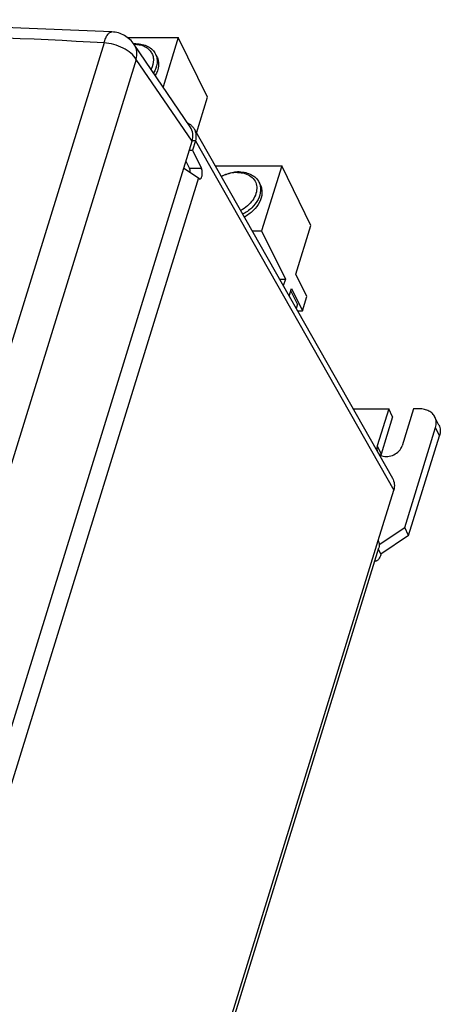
# Model space of a CAD drawing. Header units: inches. Extents: x 0 to 22, y 0 to 17.
# Tile 71 of 71: x 16.557 to 17.183, y 14.121 to 15.587. Entities that reach past the tile are written whole.
import ezdxf

# ---------------------------------------------------------------- set-up
doc = ezdxf.new("R2010")
doc.units = ezdxf.units.IN
doc.header["$LTSCALE"] = 1.21
doc.header["$MEASUREMENT"] = 0
doc.layers.get('0').update_dxf_attribs({"linetype": 'CONTINUOUS'})
doc.layers.add('AXIS_PART', color=7, linetype='CONTINUOUS')

msp = doc.modelspace()

# ---------------------------------------------------------------- linework, layer by layer
at = {"color": 7, "linetype": 'Continuous'}
for p, q in [((16.6941, 15.5692), (16.6941, 15.5692)), ((16.7168, 15.5607), (16.7929, 15.5607)), ((16.7929, 15.5607), (16.7702, 15.4873)), ((16.8365, 15.4719), (16.7929, 15.5607)), ((16.7273, 15.5514), (16.7272, 15.5514)), ((16.8108, 15.4278), (16.7272, 15.5505)), ((16.759, 15.5362), (16.7611, 15.532)), ((16.82, 15.4186), (16.8365, 15.4719)), ((16.1075, 13.1218), (16.8134, 15.4062)), ((16.8184, 15.4071), (16.8134, 15.4071)), ((16.8094, 15.393), (16.814, 15.393)), ((16.8043, 15.3766), (16.8096, 15.3658)), ((16.8477, 15.3699), (16.947, 15.3699)), ((16.947, 15.3699), (16.917, 15.2729)), ((16.9906, 15.2811), (16.947, 15.3699)), ((16.9131, 15.3453), (16.9152, 15.3411)), ((16.968, 15.2082), (16.9906, 15.2811)), ((16.9028, 15.2729), (16.917, 15.2729)), ((16.917, 15.2729), (16.9525, 15.2007)), ((16.9843, 15.1749), (16.968, 15.2082)), ((16.9438, 15.2007), (16.9525, 15.2007)), ((16.9525, 15.2007), (16.9494, 15.1908)), ((16.958, 15.1757), (16.9616, 15.1872)), ((16.9616, 15.1872), (16.9779, 15.154)), ((16.9779, 15.154), (16.9843, 15.1749)), ((16.9703, 15.154), (16.9779, 15.154)), ((17.1519, 15.0078), (17.1434, 15.0078)), ((17.1812, 14.9836), (17.1753, 14.9956)), ((17.1302, 14.8312), (17.1762, 14.9798)), ((17.0922, 14.8056), (17.1302, 14.8312)), ((17.1361, 14.8192), (17.1302, 14.8312)), ((17.0949, 14.7914), (17.0913, 14.7988))]:
    msp.add_line(p, q, dxfattribs=at)
at = {"color": 9, "linetype": 'Continuous'}
for p, q in [((16.6823, 15.5529), (16.0014, 13.3496)), ((16.7302, 15.5282), (16.0493, 13.3249)), ((16.8134, 15.4062), (16.7302, 15.5282)), ((16.8184, 15.4071), (17.1139, 14.8868)), ((16.8273, 15.3658), (16.8096, 15.3658)), ((17.1821, 14.9678), (17.1762, 14.9798)), ((16.3928, 12.5534), (17.0907, 14.8116))]:
    msp.add_line(p, q, dxfattribs=at)
at = {"color": 3, "linetype": 'Continuous'}
for p, q in [((16.8165, 15.4247), (17.1121, 14.9044)), ((16.8184, 15.4071), (16.814, 15.393)), ((16.814, 15.393), (16.8273, 15.3658)), ((16.8231, 15.352), (16.4747, 14.2249)), ((16.8011, 15.3662), (16.8231, 15.352)), ((16.8252, 15.3501), (16.826, 15.3503)), ((17.1361, 14.8192), (17.1821, 14.9678)), ((17.0907, 14.8116), (17.1139, 14.8868)), ((17.1361, 14.8192), (17.0949, 14.7914)), ((16.3941, 12.5427), (17.0919, 14.8009))]:
    msp.add_line(p, q, dxfattribs=at)
at = {"color": 7, "linetype": 'Continuous'}
msp.add_lwpolyline([(16.6941, 15.5692), (16.3613, 15.5827), (16.0278, 15.5873), (15.6994, 15.5827), (15.3813, 15.5692)], dxfattribs=at)
for centre, radius, start, end in [((16.7298, 15.5004), 0.0511, 92.9787, 93.5473), ((16.7273, 15.5073), 0.0435, 90.1308, 90.3328), ((16.7297, 15.502), 0.0495, 90.0127, 92.8764), ((16.8838, 15.3112), 0.0495, 90.0127, 92.8764)]:
    msp.add_arc(centre, radius, start, end, dxfattribs=at)
at = {"color": 3, "linetype": 'Continuous'}
msp.add_arc((17.0864, 14.7851), 0.00424, 261.9119, 269.9252, dxfattribs=at)
at = {"color": 7, "linetype": 'Continuous'}
msp.add_ellipse((16.7738, 15.406), major_axis=(0.0386, 0.0191), ratio=0.71823, start_param=-0.597649, end_param=0.099981, dxfattribs=at)
at = {"color": 9, "linetype": 'Continuous'}
for points, knots in [([(16.6823, 15.5529), (16.4599, 15.5649), (16.0213, 15.5772), (15.5827, 15.5653), (15.3672, 15.5529)], [0, 0, 0, 0, 0.507848, 1, 1, 1, 1]), ([(16.6823, 15.5529), (16.6831, 15.5553), (16.6845, 15.5595), (16.687, 15.5642), (16.6892, 15.5669), (16.6908, 15.5682), (16.6924, 15.5691), (16.6935, 15.5692), (16.6941, 15.5692)], [0, 0, 0, 0, 0.349464, 0.629977, 0.743538, 0.840691, 0.92437, 1, 1, 1, 1]), ([(16.7302, 15.5282), (16.7282, 15.5317), (16.7222, 15.5382), (16.7107, 15.5456), (16.6971, 15.5509), (16.6872, 15.5526), (16.6823, 15.5529)], [0, 0, 0, 0, 0.215217, 0.465598, 0.734455, 1, 1, 1, 1]), ([(16.7302, 15.5282), (16.7312, 15.5321), (16.7318, 15.5382), (16.7299, 15.5457), (16.7282, 15.549), (16.7272, 15.5505)], [0, 0, 0, 0, 0.519723, 0.76288, 1, 1, 1, 1])]:
    msp.add_open_spline(points, degree=3, knots=knots, dxfattribs=at)
at = {"color": 7, "linetype": 'Continuous'}
for points, knots in [([(16.7272, 15.5505), (16.7253, 15.5532), (16.721, 15.5582), (16.713, 15.564), (16.7039, 15.5679), (16.6974, 15.569), (16.6941, 15.5692)], [0, 0, 0, 0, 0.249924, 0.49987, 0.749812, 1, 1, 1, 1]), ([(16.7273, 15.5508), (16.7323, 15.5508), (16.7397, 15.5495), (16.7479, 15.5446), (16.7524, 15.5397), (16.7552, 15.5339), (16.7565, 15.5249), (16.7545, 15.518), (16.7523, 15.5138)], [0, 0, 0, 0, 0.272747, 0.396124, 0.513006, 0.627615, 0.744838, 1, 1, 1, 1]), ([(16.7297, 15.5515), (16.7329, 15.5515), (16.7392, 15.5509), (16.7477, 15.5479), (16.7546, 15.543), (16.7579, 15.5385), (16.759, 15.5362)], [0, 0, 0, 0, 0.277959, 0.534951, 0.773145, 1, 1, 1, 1]), ([(16.759, 15.5362), (16.76, 15.5341), (16.7615, 15.5296), (16.7617, 15.5198), (16.7589, 15.5124), (16.7562, 15.508)], [0, 0, 0, 0, 0.231889, 0.472629, 1, 1, 1, 1]), ([(16.7611, 15.532), (16.7621, 15.53), (16.7635, 15.5256), (16.7638, 15.516), (16.7612, 15.5088), (16.7587, 15.5045)], [0, 0, 0, 0, 0.232497, 0.473496, 1, 1, 1, 1]), ([(16.8109, 15.3599), (16.8108, 15.361), (16.8106, 15.3631), (16.81, 15.365), (16.8096, 15.3658)], [0, 0, 0, 0, 0.544542, 1, 1, 1, 1]), ([(16.8813, 15.3606), (16.8793, 15.3605), (16.8708, 15.3595), (16.8626, 15.3566), (16.8569, 15.3536)], [0, 0, 0, 0, 0.243305, 1, 1, 1, 1]), ([(16.8813, 15.3599), (16.8793, 15.3599), (16.8709, 15.3593), (16.8626, 15.3565), (16.857, 15.3535)], [0, 0, 0, 0, 0.241731, 1, 1, 1, 1]), ([(16.8813, 15.3599), (16.885, 15.3599), (16.8921, 15.359), (16.9014, 15.3546), (16.9079, 15.3473), (16.9105, 15.338), (16.9091, 15.328), (16.9041, 15.3182), (16.8961, 15.3095), (16.8894, 15.3049), (16.8857, 15.303)], [0, 0, 0, 0, 0.131233, 0.249717, 0.358993, 0.467277, 0.583355, 0.711891, 0.852278, 1, 1, 1, 1]), ([(16.8838, 15.3606), (16.887, 15.3606), (16.8932, 15.36), (16.9018, 15.357), (16.9087, 15.3521), (16.912, 15.3477), (16.9131, 15.3453)], [0, 0, 0, 0, 0.277959, 0.534951, 0.773145, 1, 1, 1, 1]), ([(16.9131, 15.3453), (16.914, 15.3434), (16.9154, 15.3394), (16.9159, 15.3306), (16.9123, 15.3188), (16.9027, 15.3064), (16.8938, 15.3001), (16.8888, 15.2975)], [0, 0, 0, 0, 0.10527, 0.213898, 0.449218, 0.714426, 1, 1, 1, 1]), ([(16.9152, 15.3411), (16.9161, 15.3393), (16.9174, 15.3352), (16.918, 15.3264), (16.9144, 15.3147), (16.9049, 15.3024), (16.896, 15.296), (16.8911, 15.2934)], [0, 0, 0, 0, 0.105335, 0.214002, 0.4493, 0.714408, 1, 1, 1, 1]), ([(17.1753, 14.9956), (17.1744, 14.9975), (17.1718, 15.001), (17.1663, 15.0049), (17.1595, 15.0073), (17.1545, 15.0078), (17.1519, 15.0078)], [0, 0, 0, 0, 0.22686, 0.464999, 0.722169, 1, 1, 1, 1]), ([(17.1762, 14.9798), (17.177, 14.9825), (17.1778, 14.9879), (17.1765, 14.9933), (17.1753, 14.9956)], [0, 0, 0, 0, 0.517359, 1, 1, 1, 1])]:
    msp.add_open_spline(points, degree=3, knots=knots, dxfattribs=at)
msp.add_open_spline([(16.7273, 15.5508), (16.7272, 15.5508), (16.7272, 15.5508), (16.7272, 15.5508)], degree=3, dxfattribs=at)
at = {"color": 3, "linetype": 'Continuous'}
for points, knots in [([(16.8076, 15.4332), (16.8081, 15.433), (16.81, 15.4319), (16.8117, 15.4306), (16.8128, 15.4295)], [0, 0, 0, 0, 0.255002, 1, 1, 1, 1]), ([(16.8128, 15.4295), (16.8132, 15.4291), (16.8146, 15.4277), (16.8158, 15.426), (16.8165, 15.4247)], [0, 0, 0, 0, 0.252232, 1, 1, 1, 1]), ([(16.8165, 15.4247), (16.818, 15.4222), (16.8198, 15.4162), (16.8192, 15.4101), (16.8184, 15.4071)], [0, 0, 0, 0, 0.484063, 1, 1, 1, 1]), ([(16.8231, 15.352), (16.8232, 15.3517), (16.8235, 15.3512), (16.824, 15.3506), (16.8246, 15.3502), (16.825, 15.3501), (16.8252, 15.3501)], [0, 0, 0, 0, 0.314475, 0.581303, 0.804521, 1, 1, 1, 1]), ([(16.826, 15.3503), (16.8263, 15.3505), (16.827, 15.3513), (16.8281, 15.3535), (16.8287, 15.3571), (16.8287, 15.361), (16.8281, 15.364), (16.8276, 15.3653), (16.8273, 15.3658)], [0, 0, 0, 0, 0.077194, 0.179648, 0.447774, 0.746416, 0.883369, 1, 1, 1, 1]), ([(17.1812, 14.9836), (17.1824, 14.9813), (17.1837, 14.9759), (17.1829, 14.9705), (17.1821, 14.9678)], [0, 0, 0, 0, 0.482641, 1, 1, 1, 1]), ([(17.1121, 14.9044), (17.1135, 14.9019), (17.1153, 14.896), (17.1147, 14.8898), (17.1139, 14.8868)], [0, 0, 0, 0, 0.484063, 1, 1, 1, 1]), ([(17.0907, 14.8116), (17.0915, 14.8099), (17.0927, 14.8063), (17.0924, 14.8025), (17.0919, 14.8009)], [0, 0, 0, 0, 0.525758, 1, 1, 1, 1]), ([(17.0949, 14.7914), (17.0944, 14.7899), (17.0934, 14.7872), (17.0917, 14.7842), (17.0901, 14.7825), (17.0889, 14.7816), (17.0877, 14.781), (17.0868, 14.7809), (17.0864, 14.7809)], [0, 0, 0, 0, 0.331722, 0.605672, 0.72063, 0.822444, 0.914053, 1, 1, 1, 1])]:
    msp.add_open_spline(points, degree=3, knots=knots, dxfattribs=at)
at = {"layer": 'AXIS_PART', "color": 7, "linetype": 'Continuous'}
for p, q in [((16.9703, 15.1636), (16.9605, 15.1836)), ((16.9703, 15.1636), (16.9683, 15.1575)), ((17.0534, 15.0078), (17.1065, 15.0078)), ((17.1065, 15.0078), (17.0894, 14.9525)), ((17.1123, 14.9958), (17.1065, 15.0078)), ((17.1434, 15.0078), (17.1264, 14.9525))]:
    msp.add_line(p, q, dxfattribs=at)
at = {"layer": 'AXIS_PART', "color": 3, "linetype": 'Continuous'}
msp.add_line((17.1123, 14.9958), (17.0953, 14.9405), dxfattribs=at)
at = {"layer": 'AXIS_PART', "color": 9, "linetype": 'Continuous'}
msp.add_line((17.0894, 14.9525), (17.0953, 14.9405), dxfattribs=at)
at = {"layer": 'AXIS_PART', "color": 3, "linetype": 'Continuous'}
msp.add_arc((17.109, 14.9363), 0.0144, 162.7829, 169.9937, dxfattribs=at)
at = {"layer": 'AXIS_PART', "color": 7, "linetype": 'Continuous'}
for points, knots in [([(17.0894, 14.9525), (17.0889, 14.951), (17.0885, 14.948), (17.0892, 14.945), (17.0899, 14.9437)], [0, 0, 0, 0, 0.516994, 1, 1, 1, 1]), ([(17.0899, 14.9437), (17.0905, 14.9424), (17.0923, 14.9401), (17.0949, 14.9386), (17.0963, 14.938)], [0, 0, 0, 0, 0.483318, 1, 1, 1, 1]), ([(17.0963, 14.938), (17.099, 14.937), (17.1053, 14.9363), (17.1143, 14.939), (17.1221, 14.9444), (17.1255, 14.9498), (17.1264, 14.9525)], [0, 0, 0, 0, 0.235989, 0.499159, 0.76278, 1, 1, 1, 1])]:
    msp.add_open_spline(points, degree=3, knots=knots, dxfattribs=at)

doc.saveas('drawing.dxf')
